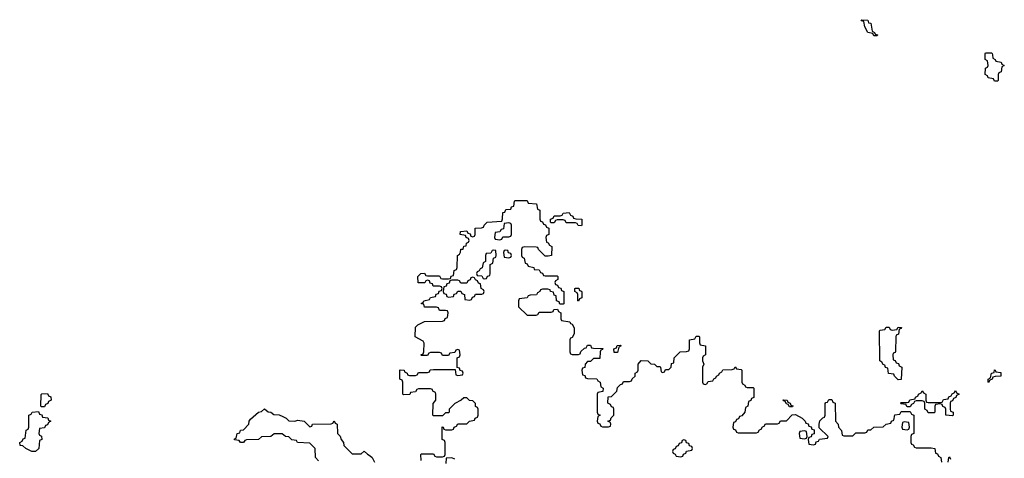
# Model space of a CAD drawing. Header units: inches. Extents: x 2777885 to 2884230, y 684484 to 829189.
# Tile 85 of 239: x 2851346 to 2857874, y 767324 to 770234. Entities that reach past the tile are written whole.
import ezdxf

# ---------------------------------------------------------------- set-up
doc = ezdxf.new("R2010")
doc.units = ezdxf.units.IN
doc.header["$MEASUREMENT"] = 0
doc.layers.add('C8756', color=7, linetype='Continuous')
doc.layers.add('C8757', color=7, linetype='Continuous')

msp = doc.modelspace()

# ---------------------------------------------------------------- linework, layer by layer
at = {"layer": 'C8756', "color": 6}
for points in [[(2857795.3, 770000), (2857798, 769978), (2857814, 769970), (2857818, 769958), (2857852.7, 769952.7), (2857858, 769938), (2857874, 769930), (2857858, 769922), (2857852.7, 769887.3), (2857838, 769882), (2857834, 769870), (2857834, 769830), (2857830, 769826), (2857810, 769826), (2857802, 769842), (2857767.3, 769847.3), (2857762, 769862), (2857746, 769870), (2857748.4, 769911.6), (2857762, 769918), (2857766, 769930), (2857762, 769962), (2857746, 769970), (2857746, 770000)], [(2854008.7, 767310), (2854006, 767350), (2854010, 767354), (2854090, 767354), (2854098, 767338), (2854110, 767334), (2854150, 767334), (2854162, 767338), (2854166, 767350), (2854166, 767430), (2854162, 767442), (2854146, 767450), (2854146, 767534), (2854154, 767530), (2854158, 767518), (2854170, 767514), (2854210, 767514), (2854222, 767518), (2854226, 767530), (2854242, 767538), (2854250, 767554), (2854310, 767554), (2854328.4, 767571.6), (2854362, 767578), (2854366, 767590), (2854382, 767598), (2854386, 767610), (2854386, 767650), (2854382, 767662), (2854368.4, 767668.4), (2854367.3, 767687.3), (2854350, 767706), (2854328.7, 767708.7), (2854310, 767726), (2854290, 767726), (2854274, 767710), (2854231.6, 767688.4), (2854194, 767650), (2854194, 767630), (2854190, 767626), (2854170, 767626), (2854150, 767606), (2854090, 767606), (2854086, 767610), (2854088.4, 767688.4), (2854106, 767710), (2854106, 767750), (2854102, 767762), (2854086, 767770), (2854082, 767782), (2854070, 767786), (2853990, 767786), (2853978, 767782), (2853970, 767766), (2853938, 767762), (2853931.6, 767748.4), (2853890, 767746), (2853886, 767750), (2853886, 767830), (2853882, 767842), (2853866, 767850), (2853866, 767910), (2853868.9, 767911.1), (2853894, 767910), (2853898, 767898), (2853914, 767890), (2853918, 767878), (2853930, 767874), (2853970, 767874), (2853982, 767878), (2853990, 767894), (2854050, 767894), (2854062, 767898), (2854068.4, 767911.6), (2854090, 767914), (2854234, 767914), (2854238, 767878), (2854250, 767874), (2854282, 767878), (2854286, 767890), (2854282, 767902), (2854267.3, 767907.3), (2854262, 767922), (2854246, 767926), (2854246, 767990), (2854262, 767998), (2854266, 768010), (2854262, 768042), (2854250, 768046), (2854238, 768042), (2854230, 768026), (2854198, 768022), (2854190, 768006), (2854150, 768006), (2854142, 768022), (2854130, 768026), (2854070, 768026), (2854058, 768022), (2854050, 768006), (2854010, 768006), (2854006, 768010), (2854022, 768018), (2854026, 768030), (2854027.3, 768087.3), (2854022, 768102), (2853968, 768130), (2853970, 768194), (2853986, 768210), (2854030, 768232), (2854150, 768234), (2854162, 768238), (2854167.3, 768252.7), (2854182, 768258), (2854186, 768290), (2854182, 768302), (2854170, 768306), (2854130, 768306), (2854122, 768322), (2854110, 768326), (2854030, 768328), (2854026, 768346), (2854008.9, 768348.9), (2854010, 768354), (2854022, 768358), (2854026, 768370), (2854062, 768378), (2854070, 768392), (2854102, 768398), (2854107.3, 768412.7), (2854122, 768418), (2854127.3, 768432.7), (2854142, 768438), (2854146, 768450), (2854142, 768462), (2854130, 768466), (2854087.3, 768467.3), (2854082, 768482), (2854067.3, 768487.3), (2854062, 768502), (2854050, 768506), (2854038, 768502), (2854032, 768488), (2853988.4, 768488.4), (2853986, 768530), (2854006, 768550), (2854030, 768552), (2854038, 768538), (2854050, 768534), (2854130, 768534), (2854138, 768518), (2854150, 768514), (2854190, 768514), (2854202, 768518), (2854207.3, 768532.7), (2854222, 768538), (2854226, 768570), (2854242, 768578), (2854246, 768590), (2854248, 768670), (2854262, 768678), (2854268.4, 768691.6), (2854270, 768711.3), (2854287.3, 768712.7), (2854290, 768732), (2854306, 768734), (2854308.4, 768751.6), (2854322, 768758), (2854326, 768770), (2854322, 768782), (2854306, 768790), (2854302, 768802), (2854266, 768810), (2854268, 768830), (2854310, 768834), (2854318, 768818), (2854332.7, 768812.7), (2854338, 768798), (2854350, 768794), (2854362, 768798), (2854366, 768810), (2854366, 768850), (2854407.3, 768852.7), (2854422, 768858), (2854426, 768870), (2854446, 768890), (2854542, 768898), (2854547.3, 768912.7), (2854550, 768954), (2854562, 768958), (2854570, 768974), (2854602, 768978), (2854607.3, 768992.7), (2854622, 768998), (2854626, 769030), (2854630, 769034), (2854710, 769034), (2854718, 769018), (2854772.7, 769012.7), (2854778, 768978), (2854794, 768970), (2854794, 768910), (2854798, 768898), (2854812.7, 768892.7), (2854818, 768878), (2854832.7, 768872.7), (2854838, 768858), (2854854, 768850), (2854854, 768810), (2854838, 768802), (2854834, 768790), (2854838, 768758), (2854850, 768754), (2854858, 768738), (2854874, 768730), (2854872, 768670), (2854850, 768666), (2854830, 768666), (2854786, 768710), (2854782, 768722), (2854770, 768726), (2854692.7, 768727.3), (2854678, 768722), (2854674, 768710), (2854674, 768670), (2854678, 768658), (2854691.6, 768651.6), (2854698, 768618), (2854710, 768614), (2854718, 768598), (2854754, 768590), (2854758, 768578), (2854790, 768574), (2854798, 768558), (2854812.7, 768552.7), (2854818, 768538), (2854830, 768534), (2854910, 768534), (2854914, 768530), (2854914, 768510), (2854898, 768502), (2854894, 768490), (2854898, 768478), (2854912.7, 768472.7), (2854918, 768458), (2854932.7, 768452.7), (2854938, 768438), (2854954, 768430), (2854954, 768350), (2854950, 768346), (2854927.3, 768347.3), (2854922, 768362), (2854906, 768370), (2854902, 768402), (2854890, 768406), (2854886, 768426), (2854866, 768430), (2854862, 768442), (2854847.3, 768447.3), (2854812.7, 768447.3), (2854798, 768442), (2854794, 768430), (2854778, 768422), (2854771.6, 768408.4), (2854730, 768406), (2854718, 768402), (2854711.6, 768388.4), (2854658, 768382), (2854654, 768370), (2854654, 768330), (2854710, 768274), (2854770, 768274), (2854782, 768278), (2854790, 768294), (2854870, 768294), (2854882, 768298), (2854888.4, 768311.6), (2854912.7, 768312.7), (2854918, 768298), (2854934, 768290), (2854934, 768250), (2854938, 768238), (2854994, 768230), (2854998, 768218), (2855010, 768214), (2855022, 768190), (2855022, 768150), (2855010, 768126), (2854998, 768122), (2854994, 768110), (2854994, 768030), (2854998, 768018), (2855010, 768014), (2855050, 768014), (2855062, 768018), (2855067.3, 768032.7), (2855090, 768054), (2855102, 768058), (2855110, 768074), (2855130, 768074), (2855138, 768058), (2855150, 768054), (2855212.7, 768052.7), (2855210, 768046), (2855198, 768042), (2855194, 768030), (2855192.7, 767987.3), (2855150, 767986), (2855130, 767966), (2855110, 767966), (2855094, 767950), (2855092.7, 767927.3), (2855078, 767922), (2855074, 767910), (2855078, 767878), (2855092.7, 767872.7), (2855098, 767858), (2855110, 767854), (2855172.7, 767852.7), (2855178, 767838), (2855194, 767830), (2855198, 767798), (2855214, 767790), (2855212.7, 767767.3), (2855178, 767762), (2855174, 767750), (2855174, 767630), (2855178, 767618), (2855194, 767610), (2855178, 767602), (2855174, 767570), (2855178, 767558), (2855192.7, 767552.7), (2855198, 767538), (2855210, 767534), (2855250, 767534), (2855262, 767538), (2855266, 767550), (2855262, 767562), (2855246, 767570), (2855262, 767578), (2855267.3, 767592.7), (2855286, 767610), (2855286, 767650), (2855282, 767662), (2855270, 767666), (2855262, 767682), (2855246, 767690), (2855247.3, 767732.7), (2855270, 767734), (2855306, 767770), (2855310, 767794), (2855330, 767814), (2855342, 767818), (2855350, 767834), (2855390, 767834), (2855402, 767838), (2855407.3, 767852.7), (2855426, 767870), (2855426, 767890), (2855442, 767898), (2855446, 767910), (2855446, 767950), (2855467.3, 767972.7), (2855510, 767972), (2855530, 767952), (2855554, 767950), (2855570, 767934), (2855590, 767934), (2855594, 767930), (2855598, 767898), (2855610, 767894), (2855622, 767898), (2855627.3, 767912.7), (2855650, 767914), (2855666, 767930), (2855667.3, 767952.7), (2855682, 767958), (2855686, 767990), (2855726, 768030), (2855767.3, 768032.7), (2855782, 768038), (2855786, 768050), (2855786, 768110), (2855822, 768118), (2855830, 768134), (2855850, 768134), (2855854, 768130), (2855854, 768090), (2855858, 768078), (2855892, 768070), (2855894, 768010), (2855878, 768002), (2855874, 767990), (2855874, 767970), (2855882, 767950), (2855874, 767930), (2855874, 767830), (2855878, 767818), (2855890, 767814), (2855902, 767818), (2855910, 767834), (2855942, 767838), (2855947.3, 767852.7), (2855962, 767858), (2855966, 767870), (2855982, 767878), (2855986, 767890), (2856002, 767898), (2856008.4, 767911.6), (2856070, 767914), (2856082, 767918), (2856090, 767932), (2856098, 767918), (2856130, 767914), (2856134, 767910), (2856134, 767830), (2856138, 767818), (2856154, 767810), (2856158, 767798), (2856170, 767794), (2856210, 767794), (2856214, 767790), (2856212.7, 767727.3), (2856198, 767722), (2856192.7, 767707.3), (2856178, 767702), (2856174, 767670), (2856158, 767662), (2856154, 767630), (2856132.7, 767607.3), (2856118, 767602), (2856112.7, 767587.3), (2856098, 767582), (2856092.7, 767567.3), (2856078, 767562), (2856074, 767530), (2856078, 767518), (2856092.7, 767512.7), (2856098, 767498), (2856110, 767494), (2856230, 767494), (2856242, 767498), (2856250, 767514), (2856262, 767518), (2856270, 767534), (2856282, 767538), (2856290, 767554), (2856370, 767554), (2856382, 767558), (2856390, 767574), (2856430, 767574), (2856467.3, 767612.7), (2856490, 767614), (2856534, 767590), (2856554, 767570), (2856558, 767558), (2856572.7, 767552.7), (2856578, 767538), (2856592.7, 767532.7), (2856598, 767518), (2856612.7, 767512.7), (2856612.7, 767487.3), (2856598, 767482), (2856592.7, 767467.3), (2856578, 767462), (2856574, 767450), (2856578, 767418), (2856610, 767414), (2856622, 767418), (2856627.3, 767432.7), (2856642, 767438), (2856648, 767452), (2856702, 767458), (2856706, 767470), (2856647.3, 767527.3), (2856646, 767550), (2856650, 767574), (2856670, 767594), (2856682, 767598), (2856686, 767610), (2856687.3, 767687.3), (2856690, 767694), (2856702, 767698), (2856710, 767714), (2856730, 767714), (2856738, 767698), (2856752, 767690), (2856754, 767570), (2856771.6, 767551.6), (2856774, 767530), (2856794, 767510), (2856798, 767478), (2856810, 767474), (2856870, 767474), (2856890, 767494), (2856950, 767494), (2856962, 767498), (2856970, 767514), (2856990, 767514), (2857008.4, 767531.6), (2857070, 767534), (2857090, 767552), (2857122, 767558), (2857126, 767570), (2857142, 767578), (2857147.3, 767612.7), (2857182, 767618), (2857190, 767634), (2857250, 767634), (2857258, 767618), (2857274, 767610), (2857274, 767490), (2857258, 767482), (2857254, 767470), (2857254, 767430), (2857258, 767418), (2857270, 767414), (2857278, 767398), (2857290, 767394), (2857390, 767394), (2857414, 767390), (2857418, 767358), (2857430, 767354), (2857438, 767338), (2857454, 767330), (2857458, 767298)], [(2853328, 767308), (2853308, 767330), (2853306, 767390), (2853270, 767426), (2853188.4, 767428.4), (2853182, 767442), (2853150, 767446), (2853130, 767466), (2853108.7, 767468.7), (2853087.3, 767487.3), (2853032.7, 767487.3), (2853011.6, 767468.4), (2852950, 767466), (2852930, 767448.7), (2852850, 767446), (2852838, 767442), (2852830, 767428.7), (2852808.9, 767428.9), (2852802, 767442), (2852770, 767446), (2852770, 767454), (2852782, 767458), (2852788, 767490), (2852806, 767494), (2852808.9, 767511.1), (2852830, 767514), (2852866, 767550), (2852868.4, 767571.6), (2852876.4, 767583.6), (2852928.9, 767631.1), (2852950, 767634), (2852970, 767652), (2852992.7, 767632.7), (2853011.6, 767631.6), (2853030, 767614), (2853067.3, 767612.7), (2853090, 767602), (2853112, 767590), (2853130, 767572), (2853170, 767571.3), (2853190, 767578), (2853231.6, 767571.6), (2853270, 767534), (2853282, 767538), (2853288, 767552), (2853410, 767554), (2853422, 767558), (2853430, 767574), (2853438, 767558), (2853451.6, 767551.6), (2853454, 767490), (2853471.6, 767471.6), (2853478, 767450), (2853492, 767430), (2853494, 767410), (2853550, 767354), (2853610, 767354), (2853630, 767372), (2853650.9, 767350.9), (2853670, 767342), (2853682, 767330), (2853698, 767298)], [(2854230, 767318), (2854210, 767328.7), (2854174, 767326), (2854170.7, 767290)], [(2857502, 767298), (2857506, 767330), (2857510, 767334), (2857518, 767318)]]:
    msp.add_lwpolyline(points, dxfattribs=at)
for points in [[(2855070, 768866), (2855048.7, 768868.7), (2855042, 768882), (2855030, 768886), (2854970, 768886), (2854962, 768902), (2854950, 768906), (2854910, 768906), (2854898, 768902), (2854890, 768886), (2854870, 768886), (2854866, 768890), (2854866, 768910), (2854882, 768918), (2854890, 768934), (2854930, 768934), (2854942, 768938), (2854948.4, 768951.6), (2854990, 768954), (2854998, 768938), (2855014, 768930), (2855018, 768918), (2855032.7, 768912.7), (2855074, 768910), (2855074, 768870)], [(2854590, 768886), (2854558, 768882), (2854552.7, 768847.3), (2854538, 768842), (2854530, 768826), (2854498, 768822), (2854494, 768790), (2854498, 768778), (2854530, 768774), (2854542, 768778), (2854550, 768794), (2854590, 768794), (2854602, 768798), (2854606, 768810), (2854606, 768870), (2854602, 768882)], [(2854490, 768706), (2854478, 768702), (2854470, 768686), (2854438, 768682), (2854434, 768670), (2854434, 768630), (2854418, 768622), (2854412.7, 768587.3), (2854398, 768582), (2854392.7, 768567.3), (2854378, 768562), (2854374, 768550), (2854378, 768538), (2854410, 768534), (2854418, 768518), (2854430, 768514), (2854442, 768518), (2854447.3, 768532.7), (2854462, 768538), (2854466, 768550), (2854466, 768610), (2854482, 768618), (2854487.3, 768652.7), (2854502, 768658), (2854506, 768670), (2854502, 768702)], [(2854570, 768706), (2854558, 768702), (2854554, 768690), (2854558, 768658), (2854590, 768654), (2854602, 768658), (2854606, 768670), (2854602, 768682), (2854587.3, 768687.3), (2854582, 768702)], [(2854350, 768526), (2854338, 768522), (2854332.7, 768507.3), (2854318, 768502), (2854310, 768486), (2854270, 768486), (2854262, 768502), (2854250, 768506), (2854210, 768506), (2854198, 768502), (2854192.7, 768487.3), (2854178, 768482), (2854172.7, 768467.3), (2854158, 768462), (2854154, 768430), (2854158, 768418), (2854172.7, 768412.7), (2854178, 768398), (2854190, 768394), (2854222, 768398), (2854227.3, 768412.7), (2854242, 768418), (2854250, 768434), (2854270, 768434), (2854278, 768418), (2854294, 768410), (2854298, 768378), (2854330, 768374), (2854342, 768378), (2854347.3, 768392.7), (2854362, 768398), (2854367.3, 768412.7), (2854410, 768414), (2854422, 768418), (2854426, 768430), (2854422, 768442), (2854406, 768450), (2854402, 768482), (2854387.3, 768487.3), (2854382, 768502), (2854367.3, 768507.3), (2854362, 768522)], [(2855050, 768366), (2855046, 768370), (2855046, 768410), (2855042, 768422), (2855026, 768430), (2855026, 768450), (2855030, 768454), (2855052.7, 768452.7), (2855058, 768438), (2855070, 768434), (2855072.7, 768427.3), (2855074, 768390), (2855058, 768382)], [(2857170, 767846), (2857146, 767870), (2857142, 767882), (2857107.3, 767887.3), (2857102, 767922), (2857087.3, 767927.3), (2857082, 767942), (2857070, 767946), (2857062, 767962), (2857048, 767970), (2857046, 768170), (2857050, 768174), (2857082, 768178), (2857090, 768194), (2857110, 768194), (2857118, 768178), (2857130, 768174), (2857162, 768178), (2857170, 768194), (2857191.6, 768191.6), (2857190, 768186), (2857178, 768182), (2857172.7, 768147.3), (2857158, 768142), (2857154, 768130), (2857152.7, 768032.7), (2857150, 768026), (2857138, 768022), (2857134, 768010), (2857138, 767978), (2857150, 767974), (2857158, 767958), (2857172.7, 767952.7), (2857178, 767938), (2857194, 767930), (2857190, 767848)], [(2855310, 768026), (2855287.3, 768027.3), (2855286, 768050), (2855302, 768058), (2855307.3, 768072.7), (2855330, 768074), (2855334, 768070), (2855318, 768062)], [(2857770, 767828), (2857766, 767830), (2857766, 767850), (2857782, 767858), (2857788, 767890), (2857806, 767894), (2857809, 767911), (2857814, 767910), (2857818, 767898), (2857850, 767894), (2857851.1, 767868.9), (2857812.7, 767867.3), (2857798, 767862), (2857794, 767850), (2857778, 767842)], [(2857530, 767606), (2857486, 767610), (2857486, 767650), (2857482, 767662), (2857467.3, 767667.3), (2857462, 767682), (2857450, 767686), (2857418, 767682), (2857414, 767670), (2857414, 767630), (2857410, 767626), (2857370, 767626), (2857362, 767642), (2857346, 767650), (2857346, 767690), (2857342, 767702), (2857330, 767706), (2857290, 767706), (2857278, 767702), (2857272.7, 767687.3), (2857258, 767682), (2857250, 767666), (2857230, 767666), (2857222, 767682), (2857190, 767686), (2857186, 767690), (2857190, 767694), (2857230, 767694), (2857242, 767698), (2857248.4, 767711.6), (2857282, 767718), (2857286, 767730), (2857302, 767738), (2857306, 767750), (2857322, 767758), (2857330, 767772), (2857338, 767758), (2857354, 767750), (2857354, 767710), (2857358, 767698), (2857370, 767694), (2857450, 767694), (2857462, 767698), (2857470, 767714), (2857502, 767718), (2857507.3, 767732.7), (2857522, 767738), (2857527.3, 767752.7), (2857542, 767758), (2857550, 767774), (2857558, 767758), (2857574, 767750), (2857558, 767742), (2857552.7, 767727.3), (2857538, 767722), (2857530, 767706), (2857518, 767702), (2857514, 767690), (2857514, 767650), (2857518, 767638), (2857534, 767630), (2857534, 767610)], [(2851490, 767666), (2851486, 767670), (2851487.3, 767747.3), (2851492.7, 767752.7), (2851530, 767754), (2851538, 767738), (2851552.7, 767732.7), (2851554, 767710), (2851538, 767702), (2851532.7, 767687.3), (2851518, 767682), (2851510, 767666)], [(2856450, 767666), (2856442, 767682), (2856430, 767686), (2856422, 767702), (2856410, 767706), (2856407.3, 767712.7), (2856434, 767710), (2856438, 767698), (2856454, 767690), (2856458, 767678), (2856472.7, 767672.7), (2856470, 767666)], [(2851450, 767369.3), (2851426, 767370), (2851386, 767390), (2851367.3, 767407.3), (2851348.4, 767408.4), (2851346, 767430), (2851362, 767438), (2851370, 767454), (2851382, 767458), (2851388.4, 767511.6), (2851402, 767518), (2851406, 767530), (2851406, 767610), (2851422, 767618), (2851428.4, 767631.6), (2851470, 767634), (2851478, 767618), (2851492.7, 767612.7), (2851498, 767598), (2851532.7, 767592.7), (2851538, 767578), (2851552, 767570), (2851538, 767562), (2851530, 767546), (2851518, 767542), (2851510, 767526), (2851478, 767522), (2851474, 767490), (2851478, 767478), (2851491.6, 767471.6), (2851492, 767450), (2851478, 767442), (2851472, 767390)], [(2857210, 767566), (2857198, 767562), (2857194, 767530), (2857198, 767518), (2857230, 767514), (2857242, 767518), (2857246, 767530), (2857242, 767562)], [(2856550, 767506), (2856518, 767502), (2856514, 767490), (2856518, 767458), (2856550, 767454), (2856562, 767458), (2856566, 767470), (2856562, 767502)], [(2855750, 767446), (2855738, 767442), (2855732.7, 767427.3), (2855718, 767422), (2855712.7, 767407.3), (2855698, 767402), (2855692.7, 767387.3), (2855678, 767382), (2855674, 767370), (2855678, 767358), (2855692.7, 767352.7), (2855698, 767338), (2855730, 767334), (2855742, 767338), (2855747.3, 767352.7), (2855762, 767358), (2855767.3, 767372.7), (2855802, 767378), (2855806, 767390), (2855802, 767402), (2855787.3, 767407.3), (2855782, 767422), (2855767.3, 767427.3), (2855762, 767442)]]:
    msp.add_lwpolyline(points, close=True, dxfattribs=at)
at = {"layer": 'C8757', "color": 6}
msp.add_lwpolyline([(2857010, 770126), (2857002, 770142), (2856970, 770148), (2856950, 770186), (2856942, 770222), (2856930, 770226), (2856926, 770234), (2856970, 770231.3), (2856974, 770214), (2856990, 770212), (2856998, 770158), (2857014, 770150), (2857018, 770138), (2857032.7, 770132.7), (2857030, 770126)], close=True, dxfattribs=at)
msp.add_lwpolyline([(2857746, 770000), (2857746, 770010), (2857750, 770014), (2857790, 770014), (2857794, 770010), (2857795.3, 770000)], dxfattribs=at)

doc.saveas('drawing.dxf')
